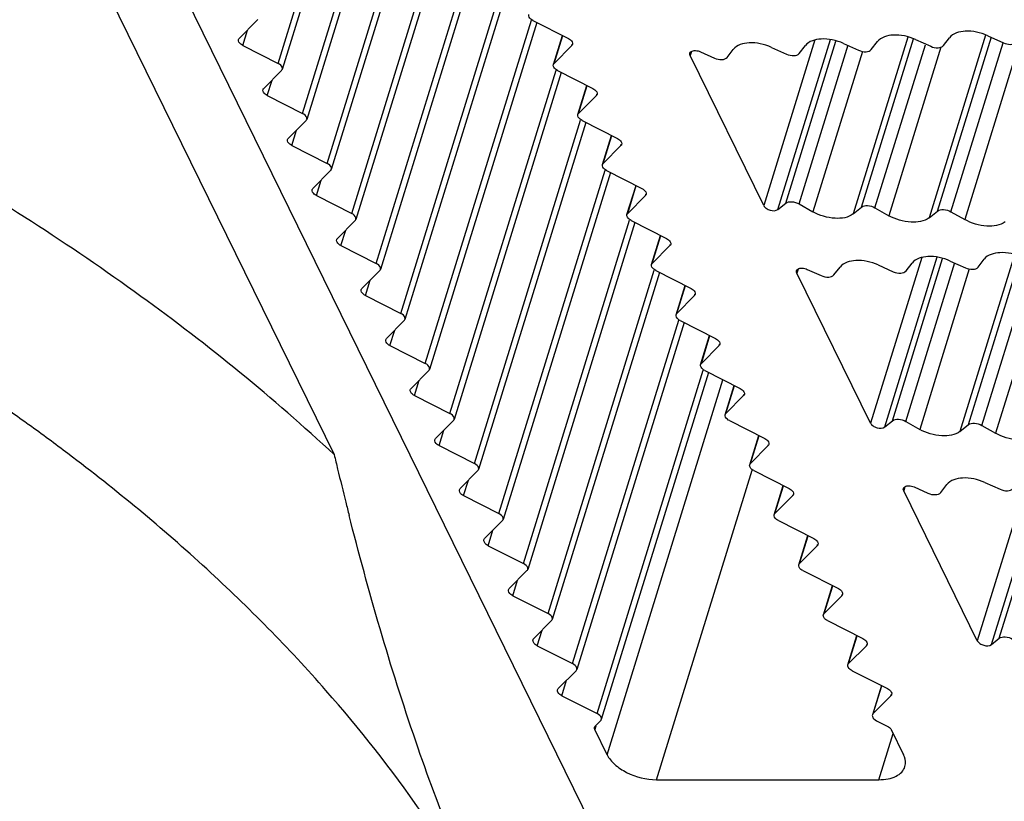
# Model space of a CAD drawing. Header units: millimetres. Extents: x 0 to 594, y 0 to 420.
# Tile 37 of 117: x 405 to 420, y 136 to 147. Entities that reach past the tile are written whole.
import ezdxf

# ---------------------------------------------------------------- set-up
doc = ezdxf.new("R2010")
doc.units = ezdxf.units.MM
doc.header["$LTSCALE"] = 32.67
doc.layers.get('0').update_dxf_attribs({"linetype": 'CONTINUOUS'})
doc.layers.add('3_ALL_AXES', color=7, linetype='CONTINUOUS')

msp = doc.modelspace()

# ---------------------------------------------------------------- linework, layer by layer
at = {"color": 7, "linetype": 'CONTINUOUS'}
for p, q in [((406.5602, 149.44165), (419.37196, 123.33403)), ((406.12448, 148.03166), (409.64228, 140.86315)), ((405.0794, 141.31454), (405.0285, 141.35105)), ((405.091, 141.3062), (405.0792, 141.31443)), ((405.091, 141.3062), (405.0794, 141.31454)), ((409.89071, 139.85745), (409.86564, 139.95548)), ((413.53561, 136.81355), (413.61587, 136.89454)), ((417.7322, 136.89454), (417.89195, 136.81355)), ((413.71252, 136.38706), (413.52912, 136.7608)), ((417.95021, 136.7608), (418.13362, 136.38706))]:
    msp.add_line(p, q, dxfattribs=at)
at = {"color": 9, "linetype": 'CONTINUOUS'}
msp.add_line((413.54456, 136.81078), (413.52912, 136.7608), dxfattribs=at)
at = {"color": 7, "linetype": 'CONTINUOUS'}
for centre, radius, start, end in [((386.30869, 115.20051), 32.16026, 54.40309, 55.69553), ((387.03843, 116.21283), 30.91233, 52.928519, 54.268155), ((469.42069, 155.07946), 61.4456, 193.3773959, 193.5857946), ((466.70917, 154.42187), 58.65548, 193.5835999, 194.0802918), ((464.17746, 153.78913), 56.0459, 194.082522, 194.289833)]:
    msp.add_arc(centre, radius, start, end, dxfattribs=at)
for points, knots in [([(409.64245, 140.86281), (408.7332, 141.70838), (406.7419, 143.32636), (404.58239, 144.70818), (403.43914, 145.36161)], [0, 0, 0, 0, 0.48531331, 1, 1, 1, 1]), ([(412.09469, 133.56778), (411.42328, 134.93576), (410.03199, 136.89888), (407.73454, 139.22306), (406.38831, 140.33661), (405.67272, 140.87729)], [0, 0, 0, 0, 0.46644304, 0.7254691, 1, 1, 1, 1]), ([(412.09515, 133.56689), (411.63179, 134.51095), (410.80304, 136.58267), (410.18235, 138.72122), (409.89071, 139.85745)], [0, 0, 0, 0, 0.47271306, 1, 1, 1, 1]), ([(417.89195, 136.81355), (417.8986, 136.81018), (417.92131, 136.79695), (417.94186, 136.77783), (417.95021, 136.7608)], [0, 0, 0, 0, 0.28208709, 1, 1, 1, 1])]:
    msp.add_open_spline(points, degree=3, knots=knots, dxfattribs=at)
for points in [[(413.52912, 136.7608), (413.52388, 136.77148), (413.52148, 136.78488), (413.52499, 136.79623)], [(413.52499, 136.79623), (413.52699, 136.8027), (413.53084, 136.80874), (413.53561, 136.81355)]]:
    msp.add_open_spline(points, degree=3, dxfattribs=at)
at = {"layer": '3_ALL_AXES', "color": 9, "linetype": 'CONTINUOUS'}
for p, q in [((408.80542, 146.69709), (410.38856, 151.82013)), ((409.17147, 145.95116), (410.75461, 151.0742)), ((409.53752, 145.20523), (411.12066, 150.32827)), ((409.90357, 144.4593), (411.48671, 149.58234)), ((410.26962, 143.71337), (411.85276, 148.83641)), ((410.63567, 142.96743), (412.21881, 148.09047)), ((411.00172, 142.2215), (412.58486, 147.34454)), ((408.27859, 146.96419), (408.34992, 147.19502)), ((412.92186, 146.69709), (413.05039, 147.11303)), ((416.81254, 147.04736), (416.04901, 144.57658)), ((416.26011, 144.5196), (417.04375, 147.05548)), ((416.37599, 144.61274), (417.12326, 147.03091)), ((418.19708, 147.08952), (417.38248, 144.45346)), ((417.50815, 144.55447), (418.2833, 147.06288)), ((419.35691, 147.12079), (418.51464, 144.39519)), ((418.6403, 144.4962), (419.44313, 147.09415)), ((418.84016, 144.48585), (419.61908, 147.00644)), ((419.87988, 147.06246), (419.04721, 144.36796)), ((413.18655, 146.96419), (413.19247, 146.98334)), ((414.97011, 146.87526), (414.95113, 146.81383)), ((416.57585, 144.60239), (417.30862, 146.97363)), ((417.52197, 146.87615), (416.7829, 144.4845)), ((417.70801, 144.54412), (418.45976, 146.97681)), ((418.69146, 146.93869), (417.91505, 144.42623)), ((411.36777, 141.47557), (412.95091, 146.59861)), ((408.64464, 146.21825), (408.71598, 146.44909)), ((413.28791, 145.95116), (413.41644, 146.36709)), ((413.5526, 146.21825), (413.55852, 146.23741)), ((411.73382, 140.72964), (413.31696, 145.85268)), ((409.01069, 145.47232), (409.08203, 145.70315)), ((413.65396, 145.20523), (413.78249, 145.62116)), ((413.91865, 145.47232), (413.92457, 145.49148)), ((412.09987, 139.98371), (413.68301, 145.10675)), ((409.37674, 144.72639), (409.44808, 144.95722)), ((414.02001, 144.4593), (414.14854, 144.87523)), ((414.2847, 144.72639), (414.29062, 144.74554)), ((412.46593, 139.23777), (414.04906, 144.36081)), ((409.74279, 143.98046), (409.81413, 144.21129)), ((414.38606, 143.71337), (414.51459, 144.1293)), ((414.65075, 143.98046), (414.65667, 143.99961)), ((418.40486, 143.80256), (417.64133, 141.33177)), ((417.85243, 141.2748), (418.63607, 143.81067)), ((417.96831, 141.36794), (418.71558, 143.7861)), ((419.7894, 143.84472), (418.9748, 141.20866)), ((419.10046, 141.30966), (419.87562, 143.81808)), ((412.83198, 138.49184), (414.41511, 143.61488)), ((416.56243, 143.63045), (416.54345, 143.56902)), ((418.16817, 141.35759), (418.90093, 143.72882)), ((419.11429, 143.63135), (418.37522, 141.2397)), ((419.30033, 141.29932), (420.05208, 143.73201)), ((420.28378, 143.69389), (419.50737, 141.18143)), ((410.10884, 143.23453), (410.18018, 143.46536)), ((414.75211, 142.96743), (414.88064, 143.38337)), ((415.0168, 143.23453), (415.02272, 143.25368)), ((413.19803, 137.74591), (414.78116, 142.86895)), ((410.47489, 142.48859), (410.54623, 142.71943)), ((415.11816, 142.2215), (415.24669, 142.63743)), ((415.38285, 142.48859), (415.38877, 142.50775)), ((413.56408, 136.99998), (415.14722, 142.12302)), ((410.84094, 141.74266), (410.91228, 141.97349)), ((413.71252, 136.38706), (415.44051, 141.97882)), ((415.48421, 141.47557), (415.61274, 141.8915)), ((415.7489, 141.74266), (415.75482, 141.76182)), ((411.20699, 140.99673), (411.27833, 141.22756)), ((415.85026, 140.72964), (415.97879, 141.14557)), ((416.11495, 140.99673), (416.12087, 141.01588)), ((414.44819, 136.0141), (415.87534, 140.63238)), ((419.99718, 140.55776), (419.23365, 138.08697)), ((419.44474, 138.02999), (420.22839, 140.56587)), ((419.56062, 138.12313), (420.30789, 140.5413)), ((411.57304, 140.2508), (411.64438, 140.48163)), ((416.21631, 139.98371), (416.34484, 140.39964)), ((418.15475, 140.38565), (418.13577, 140.32422)), ((416.481, 140.2508), (416.48692, 140.26995)), ((411.93909, 139.50487), (412.01043, 139.7357)), ((416.58236, 139.23777), (416.71089, 139.65371)), ((416.84705, 139.50487), (416.85297, 139.52402)), ((412.30515, 138.75893), (412.37648, 138.98977)), ((416.94841, 138.49184), (417.07694, 138.90777)), ((417.2131, 138.75893), (417.21902, 138.77809)), ((412.6712, 138.013), (412.74253, 138.24383)), ((417.31446, 137.74591), (417.443, 138.16184)), ((417.57915, 138.013), (417.58507, 138.03216)), ((413.03725, 137.26707), (413.10858, 137.4979)), ((417.68051, 136.99998), (417.80905, 137.41591)), ((417.9452, 137.26707), (417.95112, 137.28622)), ((417.76401, 136.0141), (417.97754, 136.70511))]:
    msp.add_line(p, q, dxfattribs=at)
at = {"layer": '3_ALL_AXES', "color": 7, "linetype": 'CONTINUOUS'}
for p, q in [((410.46726, 151.78473), (408.86781, 146.60891)), ((410.83331, 151.0388), (409.23386, 145.86298)), ((411.19936, 150.29287), (409.59991, 145.11704)), ((411.56541, 149.54694), (409.96596, 144.37111)), ((411.93146, 148.801), (410.33201, 143.62518)), ((412.29751, 148.05507), (410.69806, 142.87925)), ((408.49115, 147.33752), (408.22625, 147.07022)), ((412.66356, 147.30914), (411.06411, 142.13332)), ((412.60758, 147.33752), (413.13483, 147.07022)), ((412.91125, 146.67978), (413.04584, 147.11533)), ((417.23867, 146.99524), (417.46353, 146.89421)), ((417.65324, 146.90456), (417.74458, 147.02245)), ((418.3137, 147.05349), (418.5385, 146.95248)), ((418.7282, 146.96283), (418.81908, 147.08012)), ((419.38845, 147.11105), (419.62607, 147.00428)), ((408.27859, 146.96419), (408.80542, 146.69709)), ((413.18655, 146.96419), (412.92186, 146.69709)), ((415.1063, 146.87081), (415.3136, 146.77767)), ((415.5033, 146.78801), (415.59465, 146.9059)), ((416.16362, 146.93701), (416.38856, 146.83594)), ((416.57827, 146.84628), (416.66961, 146.96418)), ((416.04901, 144.57658), (414.95113, 146.81383)), ((408.8572, 146.59159), (408.5923, 146.32428)), ((413.02961, 146.56321), (411.43016, 141.38738)), ((412.97363, 146.59159), (413.50088, 146.32428)), ((413.2773, 145.93384), (413.41189, 146.3694)), ((408.64464, 146.21825), (409.17147, 145.95116)), ((413.5526, 146.21825), (413.28791, 145.95116)), ((409.22325, 145.84566), (408.95835, 145.57835)), ((413.39566, 145.81728), (411.79621, 140.64145)), ((413.33968, 145.84566), (413.86693, 145.57835)), ((413.64335, 145.18791), (413.77794, 145.62347)), ((409.01069, 145.47232), (409.53752, 145.20523)), ((413.91865, 145.47232), (413.65396, 145.20523)), ((409.5893, 145.09973), (409.3244, 144.83242)), ((413.70573, 145.09973), (414.23298, 144.83242)), ((413.76171, 145.07134), (412.16226, 139.89552)), ((414.0094, 144.44198), (414.14399, 144.87754)), ((409.37674, 144.72639), (409.90357, 144.4593)), ((414.2847, 144.72639), (414.02001, 144.4593)), ((416.26011, 144.5196), (416.37599, 144.61274)), ((416.57585, 144.60239), (416.7829, 144.4845)), ((417.3824, 144.4534), (417.50815, 144.55447)), ((417.70801, 144.54412), (417.91505, 144.42623)), ((418.5146, 144.39516), (418.6403, 144.4962)), ((409.95535, 144.35379), (409.69045, 144.08649)), ((414.07178, 144.35379), (414.59903, 144.08649)), ((418.84016, 144.48585), (419.04721, 144.36796)), ((414.12776, 144.32541), (412.52831, 139.14959)), ((414.37545, 143.69605), (414.51004, 144.1316)), ((409.74279, 143.98046), (410.26962, 143.71337)), ((414.65075, 143.98046), (414.38606, 143.71337)), ((419.24555, 143.65975), (419.3369, 143.77764)), ((416.69862, 143.626), (416.90591, 143.53286)), ((417.09562, 143.54321), (417.18696, 143.6611)), ((417.75594, 143.6922), (417.98088, 143.59113)), ((418.17059, 143.60148), (418.26193, 143.71937)), ((418.83099, 143.75044), (419.05585, 143.64941)), ((410.3214, 143.60786), (410.0565, 143.34056)), ((414.49381, 143.57948), (412.89436, 138.40366)), ((414.43783, 143.60786), (414.96508, 143.34056)), ((417.64133, 141.33177), (416.54345, 143.56902)), ((414.7415, 142.95012), (414.87609, 143.38567)), ((410.10884, 143.23453), (410.63567, 142.96743)), ((415.0168, 143.23453), (414.75211, 142.96743)), ((410.68745, 142.86193), (410.42255, 142.59462)), ((414.85986, 142.83355), (413.26041, 137.65772)), ((414.80388, 142.86193), (415.33113, 142.59462)), ((415.10755, 142.20418), (415.24214, 142.63974)), ((410.47489, 142.48859), (411.00172, 142.2215)), ((415.38285, 142.48859), (415.11816, 142.2215)), ((411.0535, 142.116), (410.7886, 141.84869)), ((415.22591, 142.08762), (413.62648, 136.91186)), ((415.16993, 142.116), (415.69718, 141.84869)), ((415.4736, 141.45825), (415.60819, 141.89381)), ((410.84094, 141.74266), (411.36777, 141.47557)), ((415.7489, 141.74266), (415.48421, 141.47557)), ((411.41955, 141.37007), (411.15465, 141.10276)), ((415.53599, 141.37007), (416.06323, 141.10276)), ((417.85243, 141.2748), (417.96831, 141.36794)), ((418.16817, 141.35759), (418.37522, 141.2397)), ((418.97472, 141.2086), (419.10046, 141.30966)), ((419.30033, 141.29932), (419.50737, 141.18143)), ((415.83965, 140.71232), (415.97424, 141.14788)), ((411.20699, 140.99673), (411.73382, 140.72964)), ((416.11495, 140.99673), (415.85026, 140.72964)), ((411.7856, 140.62413), (411.5207, 140.35683)), ((415.90204, 140.62413), (416.42928, 140.35683)), ((416.2057, 139.96639), (416.3403, 140.40194)), ((418.29094, 140.3812), (418.49823, 140.28806)), ((418.68794, 140.2984), (418.77928, 140.4163)), ((419.34826, 140.4474), (419.5732, 140.34633)), ((411.57304, 140.2508), (412.09987, 139.98371)), ((416.481, 140.2508), (416.21631, 139.98371)), ((419.23365, 138.08697), (418.13577, 140.32422)), ((412.15165, 139.8782), (411.88675, 139.6109)), ((416.26809, 139.8782), (416.79533, 139.6109)), ((416.57175, 139.22046), (416.70635, 139.65601)), ((411.93909, 139.50487), (412.46593, 139.23777)), ((416.84705, 139.50487), (416.58236, 139.23777)), ((412.5177, 139.13227), (412.2528, 138.86496)), ((416.63414, 139.13227), (417.16138, 138.86496)), ((416.9378, 138.47452), (417.0724, 138.91008)), ((412.30515, 138.75893), (412.83198, 138.49184)), ((417.2131, 138.75893), (416.94841, 138.49184)), ((412.88375, 138.38634), (412.61885, 138.11903)), ((417.00019, 138.38634), (417.52743, 138.11903)), ((417.30385, 137.72859), (417.43845, 138.16415)), ((419.44474, 138.02999), (419.56062, 138.12313)), ((412.6712, 138.013), (413.19803, 137.74591)), ((417.57915, 138.013), (417.31446, 137.74591)), ((413.2498, 137.64041), (412.9849, 137.3731)), ((417.36624, 137.64041), (417.89349, 137.3731)), ((417.80441, 137.41826), (417.66982, 136.98272)), ((413.03725, 137.26707), (413.56408, 136.99998)), ((417.9452, 137.26707), (417.68051, 136.99998)), ((414.44819, 136.0141), (417.76401, 136.0141))]:
    msp.add_line(p, q, dxfattribs=at)
for points in [[(408.49115, 147.33752), (408.49591, 147.34233), (408.4997, 147.34839), (408.5017, 147.35486)], [(408.21573, 147.0529), (408.21772, 147.05935), (408.2215, 147.06541), (408.22625, 147.07022)], [(413.19725, 146.98186), (413.19525, 146.97527), (413.1914, 146.96908), (413.18655, 146.96419)], [(414.95113, 146.81383), (414.94588, 146.82452), (414.94378, 146.83795), (414.94721, 146.84936)], [(412.9113, 146.67976), (412.9133, 146.68622), (412.9171, 146.69229), (412.92186, 146.69709)], [(408.8572, 146.59159), (408.86196, 146.5964), (408.86575, 146.60246), (408.86775, 146.60893)], [(408.58178, 146.30697), (408.58377, 146.31342), (408.58755, 146.31948), (408.5923, 146.32428)], [(413.5633, 146.23593), (413.5613, 146.22934), (413.55745, 146.22315), (413.5526, 146.21825)], [(409.22325, 145.84566), (409.22801, 145.85046), (409.2318, 145.85653), (409.2338, 145.86299)], [(413.27735, 145.93383), (413.27935, 145.94029), (413.28315, 145.94636), (413.28791, 145.95116)], [(408.94783, 145.56104), (408.94982, 145.56749), (408.9536, 145.57355), (408.95835, 145.57835)], [(413.92935, 145.49), (413.92735, 145.48341), (413.9235, 145.47721), (413.91865, 145.47232)], [(409.5893, 145.09973), (409.59406, 145.10453), (409.59785, 145.1106), (409.59985, 145.11706)], [(413.6434, 145.18789), (413.6454, 145.19436), (413.6492, 145.20042), (413.65396, 145.20523)], [(409.31388, 144.81511), (409.31587, 144.82156), (409.31965, 144.82762), (409.3244, 144.83242)], [(414.2954, 144.74407), (414.2934, 144.73748), (414.28955, 144.73128), (414.2847, 144.72639)], [(409.95535, 144.35379), (409.96011, 144.3586), (409.9639, 144.36467), (409.9659, 144.37113)], [(414.00945, 144.44196), (414.01145, 144.44843), (414.01525, 144.45449), (414.02001, 144.4593)], [(409.67993, 144.06918), (409.68193, 144.07563), (409.6857, 144.08168), (409.69045, 144.08649)], [(414.66145, 143.99813), (414.65945, 143.99154), (414.6556, 143.98535), (414.65075, 143.98046)], [(410.3214, 143.60786), (410.32616, 143.61267), (410.32996, 143.61873), (410.33195, 143.6252)], [(414.3755, 143.69603), (414.3775, 143.70249), (414.3813, 143.70856), (414.38606, 143.71337)], [(416.54345, 143.56902), (416.5382, 143.57972), (416.5361, 143.59314), (416.53953, 143.60455)], [(410.04598, 143.32324), (410.04798, 143.32969), (410.05175, 143.33575), (410.0565, 143.34056)], [(415.0275, 143.2522), (415.0255, 143.24561), (415.02165, 143.23942), (415.0168, 143.23453)], [(410.68745, 142.86193), (410.69221, 142.86674), (410.69601, 142.8728), (410.69801, 142.87927)], [(414.74155, 142.9501), (414.74355, 142.95656), (414.74735, 142.96263), (414.75211, 142.96743)], [(410.41203, 142.57731), (410.41403, 142.58376), (410.4178, 142.58982), (410.42255, 142.59462)], [(415.39355, 142.50627), (415.39155, 142.49968), (415.3877, 142.49349), (415.38285, 142.48859)], [(415.1076, 142.20417), (415.1096, 142.21063), (415.1134, 142.2167), (415.11816, 142.2215)], [(411.0535, 142.116), (411.05826, 142.1208), (411.06206, 142.12687), (411.06406, 142.13333)], [(410.77808, 141.83138), (410.78008, 141.83783), (410.78385, 141.84389), (410.7886, 141.84869)], [(415.7596, 141.76034), (415.7576, 141.75375), (415.75375, 141.74755), (415.7489, 141.74266)], [(415.47365, 141.45823), (415.47565, 141.4647), (415.47945, 141.47076), (415.48421, 141.47557)], [(411.41955, 141.37007), (411.42431, 141.37487), (411.42811, 141.38094), (411.43011, 141.3874)], [(411.14413, 141.08545), (411.14613, 141.0919), (411.1499, 141.09796), (411.15465, 141.10276)], [(416.12565, 141.01441), (416.12365, 141.00782), (416.1198, 141.00162), (416.11495, 140.99673)], [(415.8397, 140.7123), (415.8417, 140.71877), (415.8455, 140.72483), (415.85026, 140.72964)], [(411.7856, 140.62413), (411.79036, 140.62894), (411.79416, 140.63501), (411.79616, 140.64147)], [(411.51018, 140.33952), (411.51218, 140.34597), (411.51595, 140.35202), (411.5207, 140.35683)], [(416.4917, 140.26847), (416.4897, 140.26188), (416.48585, 140.25569), (416.481, 140.2508)], [(418.13577, 140.32422), (418.13052, 140.33492), (418.12842, 140.34834), (418.13185, 140.35975)], [(416.20575, 139.96637), (416.20775, 139.97283), (416.21155, 139.9789), (416.21631, 139.98371)], [(412.15165, 139.8782), (412.15641, 139.88301), (412.16021, 139.88907), (412.16221, 139.89554)], [(411.87623, 139.59358), (411.87823, 139.60003), (411.882, 139.60609), (411.88675, 139.6109)], [(416.85775, 139.52254), (416.85575, 139.51595), (416.8519, 139.50976), (416.84705, 139.50487)], [(416.5718, 139.22044), (416.5738, 139.2269), (416.5776, 139.23297), (416.58236, 139.23777)], [(412.5177, 139.13227), (412.52246, 139.13708), (412.52626, 139.14314), (412.52826, 139.14961)], [(412.24228, 138.84765), (412.24428, 138.8541), (412.24806, 138.86016), (412.2528, 138.86496)], [(417.2238, 138.77661), (417.2218, 138.77002), (417.21795, 138.76383), (417.2131, 138.75893)], [(416.93785, 138.47451), (416.93985, 138.48097), (416.94365, 138.48704), (416.94841, 138.49184)], [(412.88375, 138.38634), (412.88851, 138.39114), (412.89231, 138.39721), (412.89431, 138.40367)], [(412.60833, 138.10172), (412.61033, 138.10817), (412.61411, 138.11423), (412.61885, 138.11903)], [(417.58985, 138.03068), (417.58785, 138.02409), (417.584, 138.0179), (417.57915, 138.013)], [(417.30391, 137.72857), (417.30591, 137.73504), (417.3097, 137.7411), (417.31446, 137.74591)], [(413.2498, 137.64041), (413.25456, 137.64521), (413.25836, 137.65128), (413.26036, 137.65774)], [(412.97438, 137.35579), (412.97638, 137.36224), (412.98016, 137.3683), (412.9849, 137.3731)], [(417.9559, 137.28475), (417.9539, 137.27816), (417.95005, 137.27196), (417.9452, 137.26707)], [(413.61587, 136.89454), (413.62063, 136.89935), (413.62443, 136.90541), (413.62643, 136.91188)], [(417.68051, 136.99998), (417.67575, 136.99518), (417.67195, 136.98913), (417.66993, 136.98268)]]:
    msp.add_open_spline(points, degree=3, dxfattribs=at)
for points, knots in [([(412.60758, 147.33752), (412.59699, 147.34289), (412.56621, 147.36113), (412.53775, 147.40144), (412.54525, 147.42569)], [0, 0, 0, 0, 0.31865481, 1, 1, 1, 1]), ([(419.38845, 147.11105), (419.33511, 147.13501), (419.22406, 147.16974), (419.02903, 147.18884), (418.87101, 147.14715), (418.81908, 147.08012)], [0, 0, 0, 0, 0.29362051, 0.57424731, 1, 1, 1, 1]), ([(408.27859, 146.96419), (408.26794, 146.96959), (408.23696, 146.98796), (408.20817, 147.02848), (408.21573, 147.0529)], [0, 0, 0, 0, 0.31852571, 1, 1, 1, 1]), ([(413.13483, 147.07022), (413.14543, 147.06483), (413.17628, 147.04652), (413.20464, 147.0062), (413.19725, 146.98186)], [0, 0, 0, 0, 0.31854226, 1, 1, 1, 1]), ([(416.16362, 146.93701), (416.11032, 146.96096), (415.99931, 146.99559), (415.80441, 147.01459), (415.64654, 146.97288), (415.59465, 146.9059)], [0, 0, 0, 0, 0.29364307, 0.57426716, 1, 1, 1, 1]), ([(417.23867, 146.99524), (417.18536, 147.0192), (417.07434, 147.05384), (416.87942, 147.07287), (416.72151, 147.03116), (416.66961, 146.96418)], [0, 0, 0, 0, 0.29363859, 0.5742633, 1, 1, 1, 1]), ([(418.3137, 147.05349), (418.26038, 147.07744), (418.14936, 147.11211), (417.95441, 147.13115), (417.79649, 147.08944), (417.74458, 147.02245)], [0, 0, 0, 0, 0.29363521, 0.5742604, 1, 1, 1, 1]), ([(419.62607, 147.00428), (419.65724, 146.99027), (419.7176, 146.97547), (419.78337, 146.98693), (419.8048, 147.00371)], [0, 0, 0, 0, 0.55661378, 1, 1, 1, 1]), ([(414.94721, 146.84936), (414.95028, 146.85957), (414.97382, 146.88564), (415.03555, 146.89262), (415.08242, 146.88154), (415.1063, 146.87081)], [0, 0, 0, 0, 0.18302502, 0.55076611, 1, 1, 1, 1]), ([(416.38856, 146.83594), (416.42309, 146.82042), (416.48777, 146.80468), (416.56097, 146.82395), (416.57827, 146.84628)], [0, 0, 0, 0, 0.57263107, 1, 1, 1, 1]), ([(417.46353, 146.89421), (417.49806, 146.8787), (417.56274, 146.86295), (417.63593, 146.88222), (417.65324, 146.90456)], [0, 0, 0, 0, 0.57263107, 1, 1, 1, 1]), ([(418.5385, 146.95248), (418.57302, 146.93697), (418.6377, 146.92122), (418.7109, 146.9405), (418.7282, 146.96283)], [0, 0, 0, 0, 0.5726311, 1, 1, 1, 1]), ([(408.86775, 146.60893), (408.86997, 146.61609), (408.86958, 146.65597), (408.83247, 146.68338), (408.80542, 146.69709)], [0, 0, 0, 0, 0.1982389, 1, 1, 1, 1]), ([(415.3136, 146.77767), (415.34812, 146.76215), (415.4128, 146.7464), (415.486, 146.76568), (415.5033, 146.78801)], [0, 0, 0, 0, 0.57263137, 1, 1, 1, 1]), ([(412.97363, 146.59159), (412.96305, 146.59696), (412.93226, 146.6152), (412.9038, 146.65551), (412.9113, 146.67976)], [0, 0, 0, 0, 0.31865481, 1, 1, 1, 1]), ([(408.64464, 146.21825), (408.63399, 146.22366), (408.60301, 146.24203), (408.57422, 146.28255), (408.58178, 146.30697)], [0, 0, 0, 0, 0.31852571, 1, 1, 1, 1]), ([(413.50088, 146.32428), (413.51148, 146.3189), (413.54233, 146.30059), (413.57069, 146.26026), (413.5633, 146.23593)], [0, 0, 0, 0, 0.31854226, 1, 1, 1, 1]), ([(409.2338, 145.86299), (409.23602, 145.87016), (409.23563, 145.91004), (409.19852, 145.93745), (409.17147, 145.95116)], [0, 0, 0, 0, 0.1982389, 1, 1, 1, 1]), ([(413.33968, 145.84566), (413.3291, 145.85103), (413.29831, 145.86927), (413.26985, 145.90958), (413.27735, 145.93383)], [0, 0, 0, 0, 0.31865481, 1, 1, 1, 1]), ([(409.01069, 145.47232), (409.00004, 145.47772), (408.96906, 145.4961), (408.94027, 145.53662), (408.94783, 145.56104)], [0, 0, 0, 0, 0.31852571, 1, 1, 1, 1]), ([(413.86693, 145.57835), (413.87753, 145.57297), (413.90838, 145.55465), (413.93675, 145.51433), (413.92935, 145.49)], [0, 0, 0, 0, 0.31854226, 1, 1, 1, 1]), ([(409.59985, 145.11706), (409.60207, 145.12422), (409.60168, 145.16411), (409.56457, 145.19152), (409.53752, 145.20523)], [0, 0, 0, 0, 0.1982389, 1, 1, 1, 1]), ([(413.70573, 145.09973), (413.69515, 145.10509), (413.66436, 145.12334), (413.6359, 145.16364), (413.6434, 145.18789)], [0, 0, 0, 0, 0.31865481, 1, 1, 1, 1]), ([(409.37674, 144.72639), (409.36609, 144.73179), (409.33511, 144.75017), (409.30632, 144.79069), (409.31388, 144.81511)], [0, 0, 0, 0, 0.31852571, 1, 1, 1, 1]), ([(414.23298, 144.83242), (414.24358, 144.82704), (414.27443, 144.80872), (414.3028, 144.7684), (414.2954, 144.74407)], [0, 0, 0, 0, 0.31854226, 1, 1, 1, 1]), ([(416.04901, 144.57658), (416.05708, 144.56014), (416.08839, 144.53079), (416.15844, 144.49946), (416.23057, 144.49586), (416.26011, 144.5196)], [0, 0, 0, 0, 0.23349558, 0.51674176, 1, 1, 1, 1]), ([(416.37599, 144.61274), (416.4, 144.63204), (416.47561, 144.64195), (416.5426, 144.62133), (416.57585, 144.60239)], [0, 0, 0, 0, 0.44600119, 1, 1, 1, 1]), ([(417.50815, 144.55447), (417.53216, 144.57377), (417.60777, 144.58368), (417.67476, 144.56306), (417.70801, 144.54412)], [0, 0, 0, 0, 0.4460011, 1, 1, 1, 1]), ([(418.6403, 144.4962), (418.66431, 144.51549), (418.73993, 144.5254), (418.80691, 144.50478), (418.84016, 144.48585)], [0, 0, 0, 0, 0.4460011, 1, 1, 1, 1]), ([(409.9659, 144.37113), (409.96812, 144.37829), (409.96773, 144.41818), (409.93062, 144.44559), (409.90357, 144.4593)], [0, 0, 0, 0, 0.1982389, 1, 1, 1, 1]), ([(414.07178, 144.35379), (414.0612, 144.35916), (414.03041, 144.37741), (414.00195, 144.41771), (414.00945, 144.44196)], [0, 0, 0, 0, 0.31865481, 1, 1, 1, 1]), ([(417.3824, 144.4534), (417.31037, 144.39551), (417.08355, 144.36588), (416.88263, 144.42772), (416.7829, 144.4845)], [0, 0, 0, 0, 0.44603894, 1, 1, 1, 1]), ([(418.5146, 144.39516), (418.44258, 144.33727), (418.21574, 144.30759), (418.0148, 144.36944), (417.91505, 144.42623)], [0, 0, 0, 0, 0.44601752, 1, 1, 1, 1]), ([(419.6468, 144.33692), (419.57477, 144.27903), (419.34793, 144.2493), (419.14697, 144.31116), (419.04721, 144.36796)], [0, 0, 0, 0, 0.44600107, 1, 1, 1, 1]), ([(409.74279, 143.98046), (409.73214, 143.98586), (409.70116, 144.00423), (409.67237, 144.04476), (409.67993, 144.06918)], [0, 0, 0, 0, 0.31852571, 1, 1, 1, 1]), ([(414.59903, 144.08649), (414.60963, 144.0811), (414.64048, 144.06279), (414.66885, 144.02247), (414.66145, 143.99813)], [0, 0, 0, 0, 0.31854226, 1, 1, 1, 1]), ([(417.75594, 143.6922), (417.70263, 143.71615), (417.59163, 143.75078), (417.39673, 143.76978), (417.23886, 143.72808), (417.18696, 143.6611)], [0, 0, 0, 0, 0.29364307, 0.57426716, 1, 1, 1, 1]), ([(418.83099, 143.75044), (418.77768, 143.77439), (418.66666, 143.80904), (418.47174, 143.82807), (418.31383, 143.78636), (418.26193, 143.71937)], [0, 0, 0, 0, 0.29363859, 0.5742633, 1, 1, 1, 1]), ([(419.90602, 143.80868), (419.8527, 143.83264), (419.74168, 143.8673), (419.54673, 143.88634), (419.3888, 143.84464), (419.3369, 143.77764)], [0, 0, 0, 0, 0.29363521, 0.5742604, 1, 1, 1, 1]), ([(410.33195, 143.6252), (410.33417, 143.63236), (410.33378, 143.67224), (410.29667, 143.69965), (410.26962, 143.71337)], [0, 0, 0, 0, 0.1982389, 1, 1, 1, 1]), ([(414.43783, 143.60786), (414.42725, 143.61323), (414.39646, 143.63147), (414.368, 143.67178), (414.3755, 143.69603)], [0, 0, 0, 0, 0.31865481, 1, 1, 1, 1]), ([(416.53953, 143.60455), (416.5426, 143.61477), (416.56614, 143.64084), (416.62787, 143.64781), (416.67474, 143.63673), (416.69862, 143.626)], [0, 0, 0, 0, 0.18302502, 0.55076611, 1, 1, 1, 1]), ([(419.05585, 143.64941), (419.09038, 143.63389), (419.15506, 143.61815), (419.22825, 143.63742), (419.24555, 143.65975)], [0, 0, 0, 0, 0.57263107, 1, 1, 1, 1]), ([(416.90591, 143.53286), (416.94044, 143.51735), (417.00512, 143.5016), (417.07832, 143.52088), (417.09562, 143.54321)], [0, 0, 0, 0, 0.57263137, 1, 1, 1, 1]), ([(417.98088, 143.59113), (418.01541, 143.57562), (418.08009, 143.55987), (418.15329, 143.57915), (418.17059, 143.60148)], [0, 0, 0, 0, 0.57263107, 1, 1, 1, 1]), ([(410.10884, 143.23453), (410.09819, 143.23993), (410.06721, 143.2583), (410.03842, 143.29883), (410.04598, 143.32324)], [0, 0, 0, 0, 0.31852571, 1, 1, 1, 1]), ([(414.96508, 143.34056), (414.97568, 143.33517), (415.00653, 143.31686), (415.0349, 143.27654), (415.0275, 143.2522)], [0, 0, 0, 0, 0.31854226, 1, 1, 1, 1]), ([(410.69801, 142.87927), (410.70022, 142.88643), (410.69983, 142.92631), (410.66272, 142.95372), (410.63567, 142.96743)], [0, 0, 0, 0, 0.1982389, 1, 1, 1, 1]), ([(414.80388, 142.86193), (414.7933, 142.8673), (414.76251, 142.88554), (414.73405, 142.92585), (414.74155, 142.9501)], [0, 0, 0, 0, 0.31865481, 1, 1, 1, 1]), ([(415.33113, 142.59462), (415.34173, 142.58924), (415.37258, 142.57093), (415.40095, 142.53061), (415.39355, 142.50627)], [0, 0, 0, 0, 0.31854226, 1, 1, 1, 1]), ([(410.47489, 142.48859), (410.46424, 142.494), (410.43326, 142.51237), (410.40447, 142.55289), (410.41203, 142.57731)], [0, 0, 0, 0, 0.31852571, 1, 1, 1, 1]), ([(411.06406, 142.13333), (411.06627, 142.1405), (411.06588, 142.18038), (411.02877, 142.20779), (411.00172, 142.2215)], [0, 0, 0, 0, 0.1982389, 1, 1, 1, 1]), ([(415.16993, 142.116), (415.15935, 142.12137), (415.12856, 142.13961), (415.1001, 142.17992), (415.1076, 142.20417)], [0, 0, 0, 0, 0.31865481, 1, 1, 1, 1]), ([(415.69718, 141.84869), (415.70778, 141.84331), (415.73863, 141.82499), (415.767, 141.78467), (415.7596, 141.76034)], [0, 0, 0, 0, 0.31854226, 1, 1, 1, 1]), ([(410.84094, 141.74266), (410.83029, 141.74807), (410.79931, 141.76644), (410.77052, 141.80696), (410.77808, 141.83138)], [0, 0, 0, 0, 0.31852571, 1, 1, 1, 1]), ([(411.43011, 141.3874), (411.43232, 141.39456), (411.43193, 141.43445), (411.39482, 141.46186), (411.36777, 141.47557)], [0, 0, 0, 0, 0.1982389, 1, 1, 1, 1]), ([(415.53599, 141.37007), (415.5254, 141.37543), (415.49461, 141.39368), (415.46615, 141.43398), (415.47365, 141.45823)], [0, 0, 0, 0, 0.31865481, 1, 1, 1, 1]), ([(417.64133, 141.33177), (417.6494, 141.31534), (417.68071, 141.28598), (417.75076, 141.25466), (417.82288, 141.25105), (417.85243, 141.2748)], [0, 0, 0, 0, 0.23349558, 0.51674176, 1, 1, 1, 1]), ([(417.96831, 141.36794), (417.99232, 141.38724), (418.06793, 141.39714), (418.13492, 141.37652), (418.16817, 141.35759)], [0, 0, 0, 0, 0.44600119, 1, 1, 1, 1]), ([(419.10046, 141.30966), (419.12447, 141.32896), (419.20009, 141.33887), (419.26707, 141.31825), (419.30033, 141.29932)], [0, 0, 0, 0, 0.4460011, 1, 1, 1, 1]), ([(418.97472, 141.2086), (418.90269, 141.15071), (418.67586, 141.12108), (418.47495, 141.18291), (418.37522, 141.2397)], [0, 0, 0, 0, 0.44603894, 1, 1, 1, 1]), ([(420.10692, 141.15036), (420.03489, 141.09247), (419.80806, 141.06278), (419.60712, 141.12463), (419.50737, 141.18143)], [0, 0, 0, 0, 0.44601752, 1, 1, 1, 1]), ([(411.20699, 140.99673), (411.19634, 141.00213), (411.16536, 141.02051), (411.13657, 141.06103), (411.14413, 141.08545)], [0, 0, 0, 0, 0.31852571, 1, 1, 1, 1]), ([(416.06323, 141.10276), (416.07383, 141.09738), (416.10468, 141.07906), (416.13305, 141.03874), (416.12565, 141.01441)], [0, 0, 0, 0, 0.31854226, 1, 1, 1, 1]), ([(411.79616, 140.64147), (411.79837, 140.64863), (411.79798, 140.68852), (411.76087, 140.71593), (411.73382, 140.72964)], [0, 0, 0, 0, 0.1982389, 1, 1, 1, 1]), ([(415.90204, 140.62413), (415.89145, 140.6295), (415.86066, 140.64775), (415.8322, 140.68805), (415.8397, 140.7123)], [0, 0, 0, 0, 0.31865481, 1, 1, 1, 1]), ([(418.13185, 140.35975), (418.13492, 140.36997), (418.15846, 140.39604), (418.22019, 140.40301), (418.26706, 140.39193), (418.29094, 140.3812)], [0, 0, 0, 0, 0.18302502, 0.55076611, 1, 1, 1, 1]), ([(419.34826, 140.4474), (419.29495, 140.47135), (419.18395, 140.50598), (418.98905, 140.52498), (418.83118, 140.48327), (418.77928, 140.4163)], [0, 0, 0, 0, 0.29364307, 0.57426716, 1, 1, 1, 1]), ([(411.57304, 140.2508), (411.56239, 140.2562), (411.53141, 140.27457), (411.50262, 140.3151), (411.51018, 140.33952)], [0, 0, 0, 0, 0.31852571, 1, 1, 1, 1]), ([(416.42928, 140.35683), (416.43988, 140.35144), (416.47073, 140.33313), (416.4991, 140.29281), (416.4917, 140.26847)], [0, 0, 0, 0, 0.31854226, 1, 1, 1, 1]), ([(418.49823, 140.28806), (418.53276, 140.27254), (418.59744, 140.2568), (418.67064, 140.27607), (418.68794, 140.2984)], [0, 0, 0, 0, 0.57263137, 1, 1, 1, 1]), ([(419.5732, 140.34633), (419.60773, 140.33082), (419.67241, 140.31507), (419.7456, 140.33434), (419.76291, 140.35668)], [0, 0, 0, 0, 0.57263107, 1, 1, 1, 1]), ([(412.16221, 139.89554), (412.16442, 139.9027), (412.16403, 139.94258), (412.12692, 139.96999), (412.09987, 139.98371)], [0, 0, 0, 0, 0.1982389, 1, 1, 1, 1]), ([(416.26809, 139.8782), (416.2575, 139.88357), (416.22671, 139.90181), (416.19825, 139.94212), (416.20575, 139.96637)], [0, 0, 0, 0, 0.31865481, 1, 1, 1, 1]), ([(411.93909, 139.50487), (411.92844, 139.51027), (411.89746, 139.52864), (411.86867, 139.56917), (411.87623, 139.59358)], [0, 0, 0, 0, 0.31852571, 1, 1, 1, 1]), ([(416.79533, 139.6109), (416.80593, 139.60551), (416.83678, 139.5872), (416.86515, 139.54688), (416.85775, 139.52254)], [0, 0, 0, 0, 0.31854226, 1, 1, 1, 1]), ([(412.52826, 139.14961), (412.53047, 139.15677), (412.53008, 139.19665), (412.49297, 139.22406), (412.46593, 139.23777)], [0, 0, 0, 0, 0.1982389, 1, 1, 1, 1]), ([(416.63414, 139.13227), (416.62355, 139.13764), (416.59276, 139.15588), (416.5643, 139.19619), (416.5718, 139.22044)], [0, 0, 0, 0, 0.31865481, 1, 1, 1, 1]), ([(412.30515, 138.75893), (412.29449, 138.76434), (412.26351, 138.78271), (412.23472, 138.82323), (412.24228, 138.84765)], [0, 0, 0, 0, 0.31852571, 1, 1, 1, 1]), ([(417.16138, 138.86496), (417.17198, 138.85958), (417.20284, 138.84127), (417.2312, 138.80095), (417.2238, 138.77661)], [0, 0, 0, 0, 0.31854226, 1, 1, 1, 1]), ([(412.89431, 138.40367), (412.89652, 138.41084), (412.89613, 138.45072), (412.85902, 138.47813), (412.83198, 138.49184)], [0, 0, 0, 0, 0.1982389, 1, 1, 1, 1]), ([(417.00019, 138.38634), (416.9896, 138.39171), (416.95881, 138.40995), (416.93035, 138.45026), (416.93785, 138.47451)], [0, 0, 0, 0, 0.31865481, 1, 1, 1, 1]), ([(412.6712, 138.013), (412.66054, 138.01841), (412.62956, 138.03678), (412.60077, 138.0773), (412.60833, 138.10172)], [0, 0, 0, 0, 0.31852571, 1, 1, 1, 1]), ([(417.52743, 138.11903), (417.53803, 138.11365), (417.56889, 138.09533), (417.59725, 138.05501), (417.58985, 138.03068)], [0, 0, 0, 0, 0.31854226, 1, 1, 1, 1]), ([(419.23365, 138.08697), (419.24172, 138.07053), (419.27303, 138.04118), (419.34308, 138.00985), (419.4152, 138.00625), (419.44474, 138.02999)], [0, 0, 0, 0, 0.23349558, 0.51674176, 1, 1, 1, 1]), ([(419.56062, 138.12313), (419.58463, 138.14243), (419.66025, 138.15234), (419.72723, 138.13172), (419.76049, 138.11279)], [0, 0, 0, 0, 0.44600119, 1, 1, 1, 1]), ([(413.26036, 137.65774), (413.26257, 137.66491), (413.26218, 137.70479), (413.22507, 137.7322), (413.19803, 137.74591)], [0, 0, 0, 0, 0.1982389, 1, 1, 1, 1]), ([(417.36624, 137.64041), (417.35565, 137.64577), (417.32486, 137.66402), (417.2964, 137.70432), (417.30391, 137.72857)], [0, 0, 0, 0, 0.31865481, 1, 1, 1, 1]), ([(413.03725, 137.26707), (413.02659, 137.27247), (412.99561, 137.29085), (412.96682, 137.33137), (412.97438, 137.35579)], [0, 0, 0, 0, 0.31852571, 1, 1, 1, 1]), ([(417.89349, 137.3731), (417.90408, 137.36772), (417.93494, 137.3494), (417.9633, 137.30908), (417.9559, 137.28475)], [0, 0, 0, 0, 0.31854226, 1, 1, 1, 1]), ([(413.62643, 136.91188), (413.62864, 136.91904), (413.62827, 136.95891), (413.59112, 136.98627), (413.56408, 136.99998)], [0, 0, 0, 0, 0.19821541, 1, 1, 1, 1]), ([(417.66993, 136.98268), (417.66769, 136.97553), (417.66798, 136.93564), (417.70515, 136.90825), (417.7322, 136.89454)], [0, 0, 0, 0, 0.19811244, 1, 1, 1, 1]), ([(413.71252, 136.38706), (413.73918, 136.33274), (413.82748, 136.22867), (414.06758, 136.07271), (414.29565, 136.0141), (414.44819, 136.0141)], [0, 0, 0, 0, 0.21222204, 0.46498254, 1, 1, 1, 1]), ([(418.15423, 136.20991), (418.15843, 136.22349), (418.17007, 136.28316), (418.15393, 136.34567), (418.13362, 136.38706)], [0, 0, 0, 0, 0.23564973, 1, 1, 1, 1]), ([(417.76401, 136.0141), (417.81097, 136.0141), (417.89943, 136.02156), (418.01831, 136.0589), (418.10889, 136.121), (418.145, 136.18004), (418.15423, 136.20991)], [0, 0, 0, 0, 0.30375218, 0.56998946, 0.7977859, 1, 1, 1, 1])]:
    msp.add_open_spline(points, degree=3, knots=knots, dxfattribs=at)

doc.saveas('drawing.dxf')
